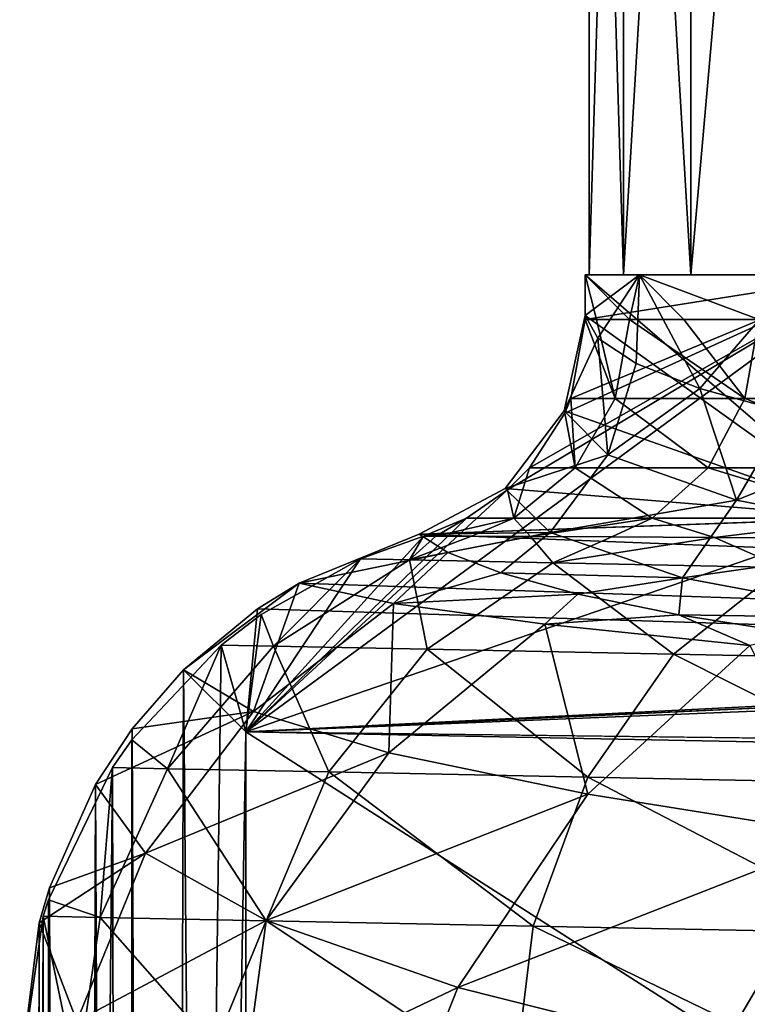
# Model space of a CAD drawing. Extents: x 0 to 500, y -78 to 1786.
# Tile 11 of 195: x 1 to 7.44, y -16.45 to -7.74. Entities that reach past the tile are written whole.
import ezdxf

# ---------------------------------------------------------------- set-up
doc = ezdxf.new("R2010")
doc.units = 0
doc.header["$LTSCALE"] = 52.148148
for name, color, linetype in [('108', 7, 'CONTINUOUS'), ('112', 7, 'CONTINUOUS'), ('311', 7, 'CONTINUOUS'), ('312', 7, 'CONTINUOUS'), ('313', 7, 'CONTINUOUS'), ('320', 7, 'CONTINUOUS'), ('321', 7, 'CONTINUOUS'), ('322', 7, 'CONTINUOUS'), ('326', 7, 'CONTINUOUS'), ('327', 7, 'CONTINUOUS'), ('432', 7, 'CONTINUOUS'), ('433', 7, 'CONTINUOUS'), ('434', 7, 'CONTINUOUS'), ('438', 7, 'CONTINUOUS'), ('443', 7, 'CONTINUOUS'), ('445', 7, 'CONTINUOUS'), ('446', 7, 'CONTINUOUS'), ('453', 7, 'CONTINUOUS')]:
    doc.layers.add(name, color=color, linetype=linetype)

msp = doc.modelspace()

# ---------------------------------------------------------------- linework, layer by layer
at = {"layer": '108', "color": 7, "linetype": 'CONTINUOUS'}
for points in [[(6.0379, -10, -1.0291), (6.3397, -10, -3.0652), (6.0379, -10, 1.0291), (6.0379, -10, -1.0291)], [(6.0379, -10, 1.0291), (6.3397, -10, -3.0652), (6.3397, -10, 3.0652), (6.0379, -10, 1.0291)], [(6.3397, -10, -3.0652), (6.9367, -10, -5.035), (6.3397, -10, 3.0652), (6.3397, -10, -3.0652)], [(6.3397, -10, 3.0652), (6.9367, -10, -5.035), (6.9367, -10, 5.035), (6.3397, -10, 3.0652)], [(6.9367, -10, -5.035), (7.8162, -10, -6.8959), (6.9367, -10, 5.035), (6.9367, -10, -5.035)], [(6.9367, -10, 5.035), (7.8162, -10, -6.8959), (7.8162, -10, 6.8959), (6.9367, -10, 5.035)]]:
    msp.add_3dface(points, dxfattribs=at)
at = {"layer": '112', "color": 7, "linetype": 'CONTINUOUS'}
for points in [[(6.3397, 0, 3.0652), (6.0379, 0, 1.0293), (6.3397, -10, 3.0652), (6.3397, 0, 3.0652)], [(6.0379, 0, 1.0293), (6.0379, 0, -1.0292), (6.0379, -10, 1.0291), (6.0379, 0, 1.0293)], [(6.0379, 0, 1.0293), (6.0379, -10, 1.0291), (6.3397, -10, 3.0652), (6.0379, 0, 1.0293)], [(6.0379, 0, -1.0292), (6.3397, 0, -3.0652), (6.0379, -10, -1.0291), (6.0379, 0, -1.0292)], [(6.0379, 0, -1.0292), (6.0379, -10, -1.0291), (6.0379, -10, 1.0291), (6.0379, 0, -1.0292)], [(6.3397, 0, -3.0652), (6.3397, -10, -3.0652), (6.0379, -10, -1.0291), (6.3397, 0, -3.0652)], [(6.9368, 0, 5.0351), (6.3397, 0, 3.0652), (6.9367, -10, 5.035), (6.9368, 0, 5.0351)], [(6.3397, 0, 3.0652), (6.3397, -10, 3.0652), (6.9367, -10, 5.035), (6.3397, 0, 3.0652)], [(6.3397, 0, -3.0652), (6.9367, 0, -5.0349), (6.3397, -10, -3.0652), (6.3397, 0, -3.0652)], [(6.9367, 0, -5.0349), (6.9367, -10, -5.035), (6.3397, -10, -3.0652), (6.9367, 0, -5.0349)], [(6.9368, 0, 5.0351), (6.9367, -10, 5.035), (7.8162, -10, 6.8959), (6.9368, 0, 5.0351)], [(6.9367, 0, -5.0349), (7.8162, 0, -6.896), (6.9367, -10, -5.035), (6.9367, 0, -5.0349)], [(7.8162, 0, -6.896), (7.8162, -10, -6.8959), (6.9367, -10, -5.035), (7.8162, 0, -6.896)], [(7.8162, 0, 6.896), (6.9368, 0, 5.0351), (7.8162, -10, 6.8959), (7.8162, 0, 6.896)]]:
    msp.add_3dface(points, dxfattribs=at)
at = {"layer": '311', "color": 7, "linetype": 'CONTINUOUS'}
for points in [[(6, -10, -0.025), (6, -10.3579, -0.025), (8.5, -12.151, -0.025), (6, -10, -0.025)], [(8.5, -10, -0.025), (6, -10, -0.025), (8.5, -12.151, -0.025), (8.5, -10, -0.025)], [(6, -10.3579, -0.025), (5.8153, -11.2017, -0.025), (8.5, -12.151, -0.025), (6, -10.3579, -0.025)], [(5.8153, -11.2017, -0.025), (5.294, -11.8903, -0.025), (8.5, -12.151, -0.025), (5.8153, -11.2017, -0.025)], [(5.294, -11.8903, -0.025), (4.5337, -12.2942, -0.025), (8.5, -12.151, -0.025), (5.294, -11.8903, -0.025)], [(4.5337, -12.2942, -0.025), (100.604, -16.0061, -0.025), (8.5, -12.151, -0.025), (4.5337, -12.2942, -0.025)], [(3.4714, -12.7272, -0.025), (100.604, -16.0061, -0.025), (4.5337, -12.2942, -0.025), (3.4714, -12.7272, -0.025)], [(3.1033, -12.9538, -0.025), (100.604, -16.0061, -0.025), (3.4714, -12.7272, -0.025), (3.1033, -12.9538, -0.025)], [(2.4489, -13.4923, -0.025), (3, -14.0407, -0.025), (3.1033, -12.9538, -0.025), (2.4489, -13.4923, -0.025)], [(3, -14.0407, -0.025), (100.604, -16.0061, -0.025), (3.1033, -12.9538, -0.025), (3, -14.0407, -0.025)], [(1.9935, -14.0145, -0.025), (2.2434, -76.298, -0.025), (2.4489, -13.4923, -0.025), (1.9935, -14.0145, -0.025)], [(2.2434, -76.298, -0.025), (3, -76, -0.025), (2.4489, -13.4923, -0.025), (2.2434, -76.298, -0.025)], [(3, -76, -0.025), (3, -14.0407, -0.025), (2.4489, -13.4923, -0.025), (3, -76, -0.025)], [(1.669, -14.5085, -0.025), (1.955, -75.9372, -0.025), (1.9935, -14.0145, -0.025), (1.669, -14.5085, -0.025)], [(1.955, -75.9372, -0.025), (2.2434, -76.298, -0.025), (1.9935, -14.0145, -0.025), (1.955, -75.9372, -0.025)], [(1.2639, -15.4209, -0.025), (1.47, -75.1143, -0.025), (1.669, -14.5085, -0.025), (1.2639, -15.4209, -0.025)], [(1.47, -75.1143, -0.025), (1.955, -75.9372, -0.025), (1.669, -14.5085, -0.025), (1.47, -75.1143, -0.025)], [(1.1725, -15.7318, -0.025), (1.2446, -74.5426, -0.025), (1.2639, -15.4209, -0.025), (1.1725, -15.7318, -0.025)], [(1.2446, -74.5426, -0.025), (1.47, -75.1143, -0.025), (1.2639, -15.4209, -0.025), (1.2446, -74.5426, -0.025)], [(1, -17.1017, -0.025), (1.0587, -73.7611, -0.025), (1.1725, -15.7318, -0.025), (1, -17.1017, -0.025)], [(1.0587, -73.7611, -0.025), (1.2446, -74.5426, -0.025), (1.1725, -15.7318, -0.025), (1.0587, -73.7611, -0.025)]]:
    msp.add_3dface(points, dxfattribs=at)
at = {"layer": '312', "color": 7, "linetype": 'CONTINUOUS'}
for points in [[(100.604, -16.0061, -0.025), (3, -14.0407, -0.025), (100.604, -16.0061), (100.604, -16.0061, -0.025)], [(100.604, -16.0061), (3, -14.0407, -0.025), (3, -14.0407), (100.604, -16.0061)]]:
    msp.add_3dface(points, dxfattribs=at)
at = {"layer": '313', "color": 7, "linetype": 'CONTINUOUS'}
for points in [[(3, -14.0407, -0.025), (3, -76, -0.025), (3, -14.0407), (3, -14.0407, -0.025)], [(3, -14.0407), (3, -76, -0.025), (3, -76), (3, -14.0407)]]:
    msp.add_3dface(points, dxfattribs=at)
at = {"layer": '320', "color": 7, "linetype": 'CONTINUOUS'}
for points in [[(3.4714, -12.7272, -0.025), (4.5337, -12.2942, -0.025), (4.7867, -12.4552, -1.9208), (3.4714, -12.7272, -0.025)], [(3.4714, -12.7272, -0.025), (4.7867, -12.4552, -1.9208), (4.307, -12.9066, -3.1534), (3.4714, -12.7272, -0.025)], [(4.7867, -12.4552, -1.9208), (5.2543, -12.6366, -3.8114), (4.307, -12.9066, -3.1534), (4.7867, -12.4552, -1.9208)], [(5.2543, -12.6366, -3.8114), (5.9369, -12.8239, -5.6356), (4.307, -12.9066, -3.1534), (5.2543, -12.6366, -3.8114)], [(2.4489, -13.4923, -0.025), (3.1033, -12.9538, -0.025), (3.4714, -12.7272, -0.025), (2.4489, -13.4923, -0.025)], [(2.4489, -13.4923, -0.025), (3.4714, -12.7272, -0.025), (3.0682, -13.8608, -3.3811), (2.4489, -13.4923, -0.025)], [(3.4714, -12.7272, -0.025), (4.307, -12.9066, -3.1534), (3.0682, -13.8608, -3.3811), (3.4714, -12.7272, -0.025)], [(4.307, -12.9066, -3.1534), (5.9369, -12.8239, -5.6356), (5.6444, -13.0904, -6.0856), (4.307, -12.9066, -3.1534)], [(5.9369, -12.8239, -5.6356), (6.829, -13.0073, -7.3622), (5.6444, -13.0904, -6.0856), (5.9369, -12.8239, -5.6356)], [(3.0682, -13.8608, -3.3811), (4.307, -12.9066, -3.1534), (4.2636, -14.2264, -6.6095), (3.0682, -13.8608, -3.3811)], [(4.307, -12.9066, -3.1534), (5.6444, -13.0904, -6.0856), (4.2636, -14.2264, -6.6095), (4.307, -12.9066, -3.1534)], [(5.6444, -13.0904, -6.0856), (6.829, -13.0073, -7.3622), (7.4565, -13.2791, -8.7528), (5.6444, -13.0904, -6.0856)], [(6.829, -13.0073, -7.3622), (7.9196, -13.1794, -8.9637), (7.4565, -13.2791, -8.7528), (6.829, -13.0073, -7.3622)], [(4.2636, -14.2264, -6.6095), (5.6444, -13.0904, -6.0856), (6.0259, -14.5931, -9.6234), (4.2636, -14.2264, -6.6095)], [(5.6444, -13.0904, -6.0856), (7.4565, -13.2791, -8.7528), (6.0259, -14.5931, -9.6234), (5.6444, -13.0904, -6.0856)], [(6.0259, -14.5931, -9.6234), (7.4565, -13.2791, -8.7528), (8.3123, -14.9573, -12.304), (6.0259, -14.5931, -9.6234)], [(1.9935, -14.0145, -0.025), (2.4489, -13.4923, -0.025), (3.0682, -13.8608, -3.3811), (1.9935, -14.0145, -0.025)], [(1.669, -14.5085, -0.025), (1.9935, -14.0145, -0.025), (3.0682, -13.8608, -3.3811), (1.669, -14.5085, -0.025)], [(1.669, -14.5085, -0.025), (3.0682, -13.8608, -3.3811), (2.1141, -15.1164, -3.4966), (1.669, -14.5085, -0.025)], [(3.0682, -13.8608, -3.3811), (4.2636, -14.2264, -6.6095), (2.1141, -15.1164, -3.4966), (3.0682, -13.8608, -3.3811)], [(2.1141, -15.1164, -3.4966), (4.2636, -14.2264, -6.6095), (3.179, -15.712, -6.9069), (2.1141, -15.1164, -3.4966)], [(4.2636, -14.2264, -6.6095), (6.0259, -14.5931, -9.6234), (3.179, -15.712, -6.9069), (4.2636, -14.2264, -6.6095)], [(1.2639, -15.4209, -0.025), (1.669, -14.5085, -0.025), (2.1141, -15.1164, -3.4966), (1.2639, -15.4209, -0.025)], [(3.179, -15.712, -6.9069), (6.0259, -14.5931, -9.6234), (4.8742, -16.3031, -10.1535), (3.179, -15.712, -6.9069)], [(6.0259, -14.5931, -9.6234), (8.3123, -14.9573, -12.304), (4.8742, -16.3031, -10.1535), (6.0259, -14.5931, -9.6234)], [(4.8742, -16.3031, -10.1535), (8.3123, -14.9573, -12.304), (7.1795, -16.8843, -13.0986), (4.8742, -16.3031, -10.1535)], [(8.3123, -14.9573, -12.304), (11.0573, -15.3075, -14.5422), (7.1795, -16.8843, -13.0986), (8.3123, -14.9573, -12.304)], [(1.1725, -15.7318, -0.025), (1.2639, -15.4209, -0.025), (2.1141, -15.1164, -3.4966), (1.1725, -15.7318, -0.025)], [(1.1725, -15.7318, -0.025), (2.1141, -15.1164, -3.4966), (1.5052, -16.6008, -3.4974), (1.1725, -15.7318, -0.025)], [(2.1141, -15.1164, -3.4966), (3.179, -15.712, -6.9069), (1.5052, -16.6008, -3.4974), (2.1141, -15.1164, -3.4966)], [(7.1795, -16.8843, -13.0986), (11.0573, -15.3075, -14.5422), (10.047, -17.4376, -15.6048), (7.1795, -16.8843, -13.0986)], [(1, -17.1017, -0.025), (1.1725, -15.7318, -0.025), (1.5052, -16.6008, -3.4974), (1, -17.1017, -0.025)], [(1.5052, -16.6008, -3.4974), (3.179, -15.712, -6.9069), (2.4682, -17.4497, -6.9647), (1.5052, -16.6008, -3.4974)], [(3.179, -15.712, -6.9069), (4.8742, -16.3031, -10.1535), (2.4682, -17.4497, -6.9647), (3.179, -15.712, -6.9069)], [(2.4682, -17.4497, -6.9647), (4.8742, -16.3031, -10.1535), (4.0923, -18.2873, -10.3131), (2.4682, -17.4497, -6.9647)], [(4.8742, -16.3031, -10.1535), (7.1795, -16.8843, -13.0986), (4.0923, -18.2873, -10.3131), (4.8742, -16.3031, -10.1535)]]:
    msp.add_3dface(points, dxfattribs=at)
at = {"layer": '321', "color": 7, "linetype": 'CONTINUOUS'}
for points in [[(6, -10, -0.025), (8.5, -10, -0.025), (6.4825, -10, -3.6436), (6, -10, -0.025)], [(6.4825, -10, -3.6436), (8.5, -10, -0.025), (7.884, -10, -7.0144), (6.4825, -10, -3.6436)]]:
    msp.add_3dface(points, dxfattribs=at)
at = {"layer": '322', "color": 7, "linetype": 'CONTINUOUS'}
for points in [[(6, -10.3579, -0.025), (6, -10, -0.025), (6.4825, -10, -3.6436), (6, -10.3579, -0.025)], [(6, -10.3579, -0.025), (6.4825, -10, -3.6436), (6.1126, -10.5604, -1.7722), (6, -10.3579, -0.025)], [(6.1126, -10.5604, -1.7722), (6.4825, -10, -3.6436), (6.4523, -10.7824, -3.5299), (6.1126, -10.5604, -1.7722)], [(6.4523, -10.7824, -3.5299), (6.4825, -10, -3.6436), (7.0148, -11.0058, -5.2331), (6.4523, -10.7824, -3.5299)], [(6.4825, -10, -3.6436), (7.884, -10, -7.0144), (7.0148, -11.0058, -5.2331), (6.4825, -10, -3.6436)], [(7.0148, -11.0058, -5.2331), (7.884, -10, -7.0144), (7.7901, -11.2198, -6.8496), (7.0148, -11.0058, -5.2331)]]:
    msp.add_3dface(points, dxfattribs=at)
at = {"layer": '326', "color": 7, "linetype": 'CONTINUOUS'}
for points in [[(5.8153, -11.2017, -0.025), (6, -10.3579, -0.025), (6.1126, -10.5604, -1.7722), (5.8153, -11.2017, -0.025)], [(5.8153, -11.2017, -0.025), (6.1126, -10.5604, -1.7722), (6.2021, -11.5913, -3.2905), (5.8153, -11.2017, -0.025)], [(6.1126, -10.5604, -1.7722), (6.4523, -10.7824, -3.5299), (6.2021, -11.5913, -3.2905), (6.1126, -10.5604, -1.7722)], [(6.4523, -10.7824, -3.5299), (7.0148, -11.0058, -5.2331), (6.2021, -11.5913, -3.2905), (6.4523, -10.7824, -3.5299)], [(7.0148, -11.0058, -5.2331), (7.3387, -11.9933, -6.3953), (6.2021, -11.5913, -3.2905), (7.0148, -11.0058, -5.2331)], [(7.0148, -11.0058, -5.2331), (7.7901, -11.2198, -6.8496), (7.3387, -11.9933, -6.3953), (7.0148, -11.0058, -5.2331)], [(5.294, -11.8903, -0.025), (5.8153, -11.2017, -0.025), (6.2021, -11.5913, -3.2905), (5.294, -11.8903, -0.025)], [(7.7901, -11.2198, -6.8496), (8.7638, -11.4169, -8.3515), (7.3387, -11.9933, -6.3953), (7.7901, -11.2198, -6.8496)], [(8.7638, -11.4169, -8.3515), (9.1739, -12.3493, -9.1652), (7.3387, -11.9933, -6.3953), (8.7638, -11.4169, -8.3515)], [(5.6906, -12.2789, -3.3937), (5.294, -11.8903, -0.025), (6.2021, -11.5913, -3.2905), (5.6906, -12.2789, -3.3937)], [(7.3387, -11.9933, -6.3953), (5.6906, -12.2789, -3.3937), (6.2021, -11.5913, -3.2905), (7.3387, -11.9933, -6.3953)], [(4.5337, -12.2942, -0.025), (5.294, -11.8903, -0.025), (5.6906, -12.2789, -3.3937), (4.5337, -12.2942, -0.025)], [(6.8631, -12.6801, -6.6102), (5.6906, -12.2789, -3.3937), (7.3387, -11.9933, -6.3953), (6.8631, -12.6801, -6.6102)], [(9.1739, -12.3493, -9.1652), (6.8631, -12.6801, -6.6102), (7.3387, -11.9933, -6.3953), (9.1739, -12.3493, -9.1652)], [(4.7867, -12.4552, -1.9208), (4.5337, -12.2942, -0.025), (5.6906, -12.2789, -3.3937), (4.7867, -12.4552, -1.9208)], [(5.2543, -12.6366, -3.8114), (4.7867, -12.4552, -1.9208), (5.6906, -12.2789, -3.3937), (5.2543, -12.6366, -3.8114)], [(6.8631, -12.6801, -6.6102), (5.2543, -12.6366, -3.8114), (5.6906, -12.2789, -3.3937), (6.8631, -12.6801, -6.6102)], [(8.7634, -13.0355, -9.487), (6.8631, -12.6801, -6.6102), (9.1739, -12.3493, -9.1652), (8.7634, -13.0355, -9.487)], [(5.9369, -12.8239, -5.6356), (5.2543, -12.6366, -3.8114), (6.8631, -12.6801, -6.6102), (5.9369, -12.8239, -5.6356)], [(6.829, -13.0073, -7.3622), (5.9369, -12.8239, -5.6356), (6.8631, -12.6801, -6.6102), (6.829, -13.0073, -7.3622)], [(8.7634, -13.0355, -9.487), (6.829, -13.0073, -7.3622), (6.8631, -12.6801, -6.6102), (8.7634, -13.0355, -9.487)], [(7.9196, -13.1794, -8.9637), (6.829, -13.0073, -7.3622), (8.7634, -13.0355, -9.487), (7.9196, -13.1794, -8.9637)]]:
    msp.add_3dface(points, dxfattribs=at)
at = {"layer": '327', "color": 7, "linetype": 'CONTINUOUS'}
for points in [[(100.604, -16.0061), (3, -14.0407), (100, -76), (100.604, -16.0061)], [(3, -14.0407), (3, -76), (100, -76), (3, -14.0407)]]:
    msp.add_3dface(points, dxfattribs=at)
at = {"layer": '432', "color": 7, "linetype": 'CONTINUOUS'}
for points in [[(8.5, -12.151, 0.025), (3, -14.0407, 0.025), (8.5, -10, 0.025), (8.5, -12.151, 0.025)], [(8.5, -10, 0.025), (3, -14.0407, 0.025), (5.3134, -11.9018, 0.025), (8.5, -10, 0.025)], [(5.509, -11.7061, 0.025), (8.5, -10, 0.025), (5.3134, -11.9018, 0.025), (5.509, -11.7061, 0.025)], [(5.8204, -11.2218, 0.025), (8.5, -10, 0.025), (5.509, -11.7061, 0.025), (5.8204, -11.2218, 0.025)], [(5.8736, -11.0933, 0.025), (8.5, -10, 0.025), (5.8204, -11.2218, 0.025), (5.8736, -11.0933, 0.025)], [(6, -10.3935, 0.025), (8.5, -10, 0.025), (5.8736, -11.0933, 0.025), (6, -10.3935, 0.025)], [(6, -10, 0.025), (8.5, -10, 0.025), (6, -10.3935, 0.025), (6, -10, 0.025)], [(5.3134, -11.9018, 0.025), (3, -14.0407, 0.025), (4.9521, -12.1523, 0.025), (5.3134, -11.9018, 0.025)], [(31.5, -12.6142, 0.025), (3, -14.0407, 0.025), (8.5, -12.151, 0.025), (31.5, -12.6142, 0.025)], [(4.9521, -12.1523, 0.025), (3, -14.0407, 0.025), (4.5714, -12.3101, 0.025), (4.9521, -12.1523, 0.025)], [(4.5714, -12.3101, 0.025), (3, -14.0407, 0.025), (4.0155, -12.5124, 0.025), (4.5714, -12.3101, 0.025)], [(4.0155, -12.5124, 0.025), (3, -14.0407, 0.025), (3.1356, -13.0035, 0.025), (4.0155, -12.5124, 0.025)], [(35.225, -12.5481, 0.025), (3, -14.0407, 0.025), (35.2073, -12.5406, 0.025), (35.225, -12.5481, 0.025)], [(35.2073, -12.5406, 0.025), (3, -14.0407, 0.025), (31.5, -12.6142, 0.025), (35.2073, -12.5406, 0.025)], [(35.9597, -12.704, 0.025), (3, -14.0407, 0.025), (35.225, -12.5481, 0.025), (35.9597, -12.704, 0.025)], [(65.7774, -14.8047, 0.025), (3, -14.0407, 0.025), (35.9597, -12.704, 0.025), (65.7774, -14.8047, 0.025)], [(3.1356, -13.0035, 0.025), (3, -14.0407, 0.025), (2.7823, -13.2746, 0.025), (3.1356, -13.0035, 0.025)], [(2.7823, -13.2746, 0.025), (3, -14.0407, 0.025), (1.9559, -75.9402, 0.025), (2.7823, -13.2746, 0.025)], [(1.9909, -14.1139, 0.025), (2.7823, -13.2746, 0.025), (1.9559, -75.9402, 0.025), (1.9909, -14.1139, 0.025)], [(3, -14.0407, 0.025), (3, -76, 0.025), (1.9559, -75.9402, 0.025), (3, -14.0407, 0.025)], [(100.604, -16.0061, 0.025), (3, -14.0407, 0.025), (65.7774, -14.8047, 0.025), (100.604, -16.0061, 0.025)], [(1.8198, -14.3584, 0.025), (1.9909, -14.1139, 0.025), (1.9559, -75.9402, 0.025), (1.8198, -14.3584, 0.025)], [(1.2541, -15.5281, 0.025), (1.8198, -14.3584, 0.025), (1.2447, -74.5451, 0.025), (1.2541, -15.5281, 0.025)], [(1.2447, -74.5451, 0.025), (1.8198, -14.3584, 0.025), (1.9559, -75.9402, 0.025), (1.2447, -74.5451, 0.025)], [(1.2085, -15.6728, 0.025), (1.2541, -15.5281, 0.025), (1.2447, -74.5451, 0.025), (1.2085, -15.6728, 0.025)], [(1, -17.1017, 0.025), (1.2085, -15.6728, 0.025), (1, -73, 0.025), (1, -17.1017, 0.025)], [(1, -73, 0.025), (1.2085, -15.6728, 0.025), (1.2447, -74.5451, 0.025), (1, -73, 0.025)]]:
    msp.add_3dface(points, dxfattribs=at)
at = {"layer": '433', "color": 7, "linetype": 'CONTINUOUS'}
for points in [[(3, -14.0407, 0.025), (100.604, -16.0061, 0.025), (3, -14.0407), (3, -14.0407, 0.025)], [(100.604, -16.0061, 0.025), (100.604, -16.0061), (3, -14.0407), (100.604, -16.0061, 0.025)]]:
    msp.add_3dface(points, dxfattribs=at)
at = {"layer": '434', "color": 7, "linetype": 'CONTINUOUS'}
for points in [[(3, -76, 0.025), (3, -14.0407, 0.025), (3, -76), (3, -76, 0.025)], [(3, -14.0407, 0.025), (3, -14.0407), (3, -76), (3, -14.0407, 0.025)]]:
    msp.add_3dface(points, dxfattribs=at)
at = {"layer": '438', "color": 7, "linetype": 'CONTINUOUS'}
for points in [[(4.5714, -12.3101, 0.025), (4.0155, -12.5124, 0.025), (4.4489, -12.5209, 3.8211), (4.5714, -12.3101, 0.025)], [(4.6795, -12.3106, 1.8387), (4.5714, -12.3101, 0.025), (4.4489, -12.5209, 3.8211), (4.6795, -12.3106, 1.8387)], [(4.9964, -12.312, 3.6284), (4.6795, -12.3106, 1.8387), (4.4489, -12.5209, 3.8211), (4.9964, -12.312, 3.6284)], [(5.5181, -12.3144, 5.3694), (4.9964, -12.312, 3.6284), (4.4489, -12.5209, 3.8211), (5.5181, -12.3144, 5.3694)], [(5.715, -12.5464, 7.4258), (5.5181, -12.3144, 5.3694), (4.4489, -12.5209, 3.8211), (5.715, -12.5464, 7.4258)], [(6.2374, -12.3179, 7.0384), (5.5181, -12.3144, 5.3694), (5.715, -12.5464, 7.4258), (6.2374, -12.3179, 7.0384)], [(7.1447, -12.3228, 8.6131), (6.2374, -12.3179, 7.0384), (5.715, -12.5464, 7.4258), (7.1447, -12.3228, 8.6131)], [(7.7508, -12.5874, 10.6586), (7.1447, -12.3228, 8.6131), (5.715, -12.5464, 7.4258), (7.7508, -12.5874, 10.6586)], [(8.2279, -12.3291, 10.0724), (7.1447, -12.3228, 8.6131), (7.7508, -12.5874, 10.6586), (8.2279, -12.3291, 10.0724)], [(4.0155, -12.5124, 0.025), (3.1356, -13.0035, 0.025), (3.2462, -13.2837, 4.0921), (4.0155, -12.5124, 0.025)], [(4.4489, -12.5209, 3.8211), (4.0155, -12.5124, 0.025), (3.2462, -13.2837, 4.0921), (4.4489, -12.5209, 3.8211)], [(4.6024, -13.311, 7.9542), (4.4489, -12.5209, 3.8211), (3.2462, -13.2837, 4.0921), (4.6024, -13.311, 7.9542)], [(5.715, -12.5464, 7.4258), (4.4489, -12.5209, 3.8211), (4.6024, -13.311, 7.9542), (5.715, -12.5464, 7.4258)], [(6.7832, -13.3549, 11.418), (5.715, -12.5464, 7.4258), (4.6024, -13.311, 7.9542), (6.7832, -13.3549, 11.418)], [(7.7508, -12.5874, 10.6586), (5.715, -12.5464, 7.4258), (6.7832, -13.3549, 11.418), (7.7508, -12.5874, 10.6586)], [(9.6794, -13.4132, 14.31), (7.7508, -12.5874, 10.6586), (6.7832, -13.3549, 11.418), (9.6794, -13.4132, 14.31)], [(3.1356, -13.0035, 0.025), (2.7823, -13.2746, 0.025), (3.2462, -13.2837, 4.0921), (3.1356, -13.0035, 0.025)], [(2.7823, -13.2746, 0.025), (1.9909, -14.1139, 0.025), (2.307, -14.3681, 4.3015), (2.7823, -13.2746, 0.025)], [(3.2462, -13.2837, 4.0921), (2.7823, -13.2746, 0.025), (2.307, -14.3681, 4.3015), (3.2462, -13.2837, 4.0921)], [(3.7328, -14.3968, 8.3625), (3.2462, -13.2837, 4.0921), (2.307, -14.3681, 4.3015), (3.7328, -14.3968, 8.3625)], [(4.6024, -13.311, 7.9542), (3.2462, -13.2837, 4.0921), (3.7328, -14.3968, 8.3625), (4.6024, -13.311, 7.9542)], [(6.0257, -14.4429, 12.0046), (4.6024, -13.311, 7.9542), (3.7328, -14.3968, 8.3625), (6.0257, -14.4429, 12.0046)], [(6.7832, -13.3549, 11.418), (4.6024, -13.311, 7.9542), (6.0257, -14.4429, 12.0046), (6.7832, -13.3549, 11.418)], [(9.0708, -14.5043, 15.0456), (6.7832, -13.3549, 11.418), (6.0257, -14.4429, 12.0046), (9.0708, -14.5043, 15.0456)], [(9.6794, -13.4132, 14.31), (6.7832, -13.3549, 11.418), (9.0708, -14.5043, 15.0456), (9.6794, -13.4132, 14.31)], [(1.9909, -14.1139, 0.025), (1.8198, -14.3584, 0.025), (2.307, -14.3681, 4.3015), (1.9909, -14.1139, 0.025)], [(1.8198, -14.3584, 0.025), (1.2541, -15.5281, 0.025), (1.7103, -15.6829, 4.4317), (1.8198, -14.3584, 0.025)], [(2.307, -14.3681, 4.3015), (1.8198, -14.3584, 0.025), (1.7103, -15.6829, 4.4317), (2.307, -14.3681, 4.3015)], [(3.1793, -15.7125, 8.6163), (2.307, -14.3681, 4.3015), (1.7103, -15.6829, 4.4317), (3.1793, -15.7125, 8.6163)], [(3.7328, -14.3968, 8.3625), (2.307, -14.3681, 4.3015), (3.1793, -15.7125, 8.6163), (3.7328, -14.3968, 8.3625)], [(5.5419, -15.7601, 12.3693), (3.7328, -14.3968, 8.3625), (3.1793, -15.7125, 8.6163), (5.5419, -15.7601, 12.3693)], [(6.0257, -14.4429, 12.0046), (3.7328, -14.3968, 8.3625), (5.5419, -15.7601, 12.3693), (6.0257, -14.4429, 12.0046)], [(8.6797, -15.8233, 15.5028), (6.0257, -14.4429, 12.0046), (5.5419, -15.7601, 12.3693), (8.6797, -15.8233, 15.5028)], [(9.0708, -14.5043, 15.0456), (6.0257, -14.4429, 12.0046), (8.6797, -15.8233, 15.5028), (9.0708, -14.5043, 15.0456)], [(1.2541, -15.5281, 0.025), (1.2085, -15.6728, 0.025), (1.7103, -15.6829, 4.4317), (1.2541, -15.5281, 0.025)], [(1.2085, -15.6728, 0.025), (1, -17.1017, 0.025), (1.5061, -17.1093, 4.471), (1.2085, -15.6728, 0.025)], [(1.2085, -15.6728, 0.025), (1.5061, -17.1093, 4.471), (1.7103, -15.6829, 4.4317), (1.2085, -15.6728, 0.025)], [(1.5061, -17.1093, 4.471), (2.9881, -17.1317, 8.6933), (1.7103, -15.6829, 4.4317), (1.5061, -17.1093, 4.471)], [(2.9881, -17.1317, 8.6933), (3.1793, -15.7125, 8.6163), (1.7103, -15.6829, 4.4317), (2.9881, -17.1317, 8.6933)], [(2.9881, -17.1317, 8.6933), (5.3718, -17.1677, 12.4804), (3.1793, -15.7125, 8.6163), (2.9881, -17.1317, 8.6933)], [(5.3718, -17.1677, 12.4804), (5.5419, -15.7601, 12.3693), (3.1793, -15.7125, 8.6163), (5.3718, -17.1677, 12.4804)], [(5.3718, -17.1677, 12.4804), (8.538, -17.2155, 15.6429), (5.5419, -15.7601, 12.3693), (5.3718, -17.1677, 12.4804)], [(8.538, -17.2155, 15.6429), (8.6797, -15.8233, 15.5028), (5.5419, -15.7601, 12.3693), (8.538, -17.2155, 15.6429)]]:
    msp.add_3dface(points, dxfattribs=at)
at = {"layer": '443', "color": 7, "linetype": 'CONTINUOUS'}
for points in [[(8.5, -10, 0.025), (6, -10, 0.025), (7.884, -10, 7.0144), (8.5, -10, 0.025)], [(6, -10, 0.025), (6.4825, -10, 3.6436), (7.884, -10, 7.0144), (6, -10, 0.025)]]:
    msp.add_3dface(points, dxfattribs=at)
at = {"layer": '445', "color": 7, "linetype": 'CONTINUOUS'}
for points in [[(6, -10, 0.025), (6, -10.3935, 0.025), (6.1, -10.3934, 1.6702), (6, -10, 0.025)], [(6.3927, -10.3931, 3.2925), (6, -10, 0.025), (6.1, -10.3934, 1.6702), (6.3927, -10.3931, 3.2925)], [(6, -10, 0.025), (6.3927, -10.3931, 3.2925), (6.4825, -10, 3.6436), (6, -10, 0.025)], [(6.3927, -10.3931, 3.2925), (6.8738, -10.3929, 4.8685), (6.4825, -10, 3.6436), (6.3927, -10.3931, 3.2925)], [(6.8738, -10.3929, 4.8685), (7.5363, -10.3928, 6.3762), (6.4825, -10, 3.6436), (6.8738, -10.3929, 4.8685)], [(6.4825, -10, 3.6436), (7.5363, -10.3928, 6.3762), (7.884, -10, 7.0144), (6.4825, -10, 3.6436)]]:
    msp.add_3dface(points, dxfattribs=at)
at = {"layer": '446', "color": 7, "linetype": 'CONTINUOUS'}
for points in [[(6, -10.3935, 0.025), (5.8736, -11.0933, 0.025), (6.2672, -11.0927, 3.3111), (6, -10.3935, 0.025)], [(6.1, -10.3934, 1.6702), (6, -10.3935, 0.025), (6.2672, -11.0927, 3.3111), (6.1, -10.3934, 1.6702)], [(6.3927, -10.3931, 3.2925), (6.1, -10.3934, 1.6702), (6.2672, -11.0927, 3.3111), (6.3927, -10.3931, 3.2925)], [(7.414, -11.0923, 6.4145), (6.3927, -10.3931, 3.2925), (6.2672, -11.0927, 3.3111), (7.414, -11.0923, 6.4145)], [(6.8738, -10.3929, 4.8685), (6.3927, -10.3931, 3.2925), (7.414, -11.0923, 6.4145), (6.8738, -10.3929, 4.8685)], [(7.5363, -10.3928, 6.3762), (6.8738, -10.3929, 4.8685), (7.414, -11.0923, 6.4145), (7.5363, -10.3928, 6.3762)], [(9.2497, -11.094, 9.1643), (7.5363, -10.3928, 6.3762), (7.414, -11.0923, 6.4145), (9.2497, -11.094, 9.1643)], [(5.8736, -11.0933, 0.025), (5.8204, -11.2218, 0.025), (5.9128, -11.7055, 3.3961), (5.8736, -11.0933, 0.025)], [(6.2672, -11.0927, 3.3111), (5.8736, -11.0933, 0.025), (5.9128, -11.7055, 3.3961), (6.2672, -11.0927, 3.3111)], [(6.2672, -11.0927, 3.3111), (5.9128, -11.7055, 3.3961), (7.089, -11.7052, 6.5795), (6.2672, -11.0927, 3.3111)], [(7.414, -11.0923, 6.4145), (6.2672, -11.0927, 3.3111), (7.089, -11.7052, 6.5795), (7.414, -11.0923, 6.4145)], [(7.414, -11.0923, 6.4145), (7.089, -11.7052, 6.5795), (8.9718, -11.7068, 9.4001), (7.414, -11.0923, 6.4145)], [(9.2497, -11.094, 9.1643), (7.414, -11.0923, 6.4145), (8.9718, -11.7068, 9.4001), (9.2497, -11.094, 9.1643)], [(5.8204, -11.2218, 0.025), (5.509, -11.7061, 0.025), (5.9128, -11.7055, 3.3961), (5.8204, -11.2218, 0.025)], [(5.509, -11.7061, 0.025), (5.3134, -11.9018, 0.025), (5.3718, -12.1515, 3.5257), (5.509, -11.7061, 0.025)], [(5.509, -11.7061, 0.025), (5.3718, -12.1515, 3.5257), (5.9128, -11.7055, 3.3961), (5.509, -11.7061, 0.025)], [(5.3718, -12.1515, 3.5257), (6.5931, -12.1512, 6.8315), (5.9128, -11.7055, 3.3961), (5.3718, -12.1515, 3.5257)], [(5.9128, -11.7055, 3.3961), (6.5931, -12.1512, 6.8315), (7.089, -11.7052, 6.5795), (5.9128, -11.7055, 3.3961)], [(6.5931, -12.1512, 6.8315), (8.5478, -12.1528, 9.7602), (7.089, -11.7052, 6.5795), (6.5931, -12.1512, 6.8315)], [(7.089, -11.7052, 6.5795), (8.5478, -12.1528, 9.7602), (8.9718, -11.7068, 9.4001), (7.089, -11.7052, 6.5795)], [(5.3134, -11.9018, 0.025), (4.9521, -12.1523, 0.025), (5.3718, -12.1515, 3.5257), (5.3134, -11.9018, 0.025)], [(4.9521, -12.1523, 0.025), (4.5714, -12.3101, 0.025), (4.6795, -12.3106, 1.8387), (4.9521, -12.1523, 0.025)], [(4.9521, -12.1523, 0.025), (4.6795, -12.3106, 1.8387), (5.3718, -12.1515, 3.5257), (4.9521, -12.1523, 0.025)], [(4.6795, -12.3106, 1.8387), (4.9964, -12.312, 3.6284), (5.3718, -12.1515, 3.5257), (4.6795, -12.3106, 1.8387)], [(4.9964, -12.312, 3.6284), (5.5181, -12.3144, 5.3694), (5.3718, -12.1515, 3.5257), (4.9964, -12.312, 3.6284)], [(5.3718, -12.1515, 3.5257), (5.5181, -12.3144, 5.3694), (6.5931, -12.1512, 6.8315), (5.3718, -12.1515, 3.5257)], [(5.5181, -12.3144, 5.3694), (6.2374, -12.3179, 7.0384), (6.5931, -12.1512, 6.8315), (5.5181, -12.3144, 5.3694)], [(6.2374, -12.3179, 7.0384), (7.1447, -12.3228, 8.6131), (6.5931, -12.1512, 6.8315), (6.2374, -12.3179, 7.0384)], [(6.5931, -12.1512, 6.8315), (7.1447, -12.3228, 8.6131), (8.5478, -12.1528, 9.7602), (6.5931, -12.1512, 6.8315)], [(7.1447, -12.3228, 8.6131), (8.2279, -12.3291, 10.0724), (8.5478, -12.1528, 9.7602), (7.1447, -12.3228, 8.6131)]]:
    msp.add_3dface(points, dxfattribs=at)
at = {"layer": '453', "color": 7, "linetype": 'CONTINUOUS'}
for points in [[(3, -14.0407), (100.604, -16.0061), (3, -76), (3, -14.0407)], [(3, -76), (100.604, -16.0061), (100, -76), (3, -76)]]:
    msp.add_3dface(points, dxfattribs=at)

doc.saveas('drawing.dxf')
